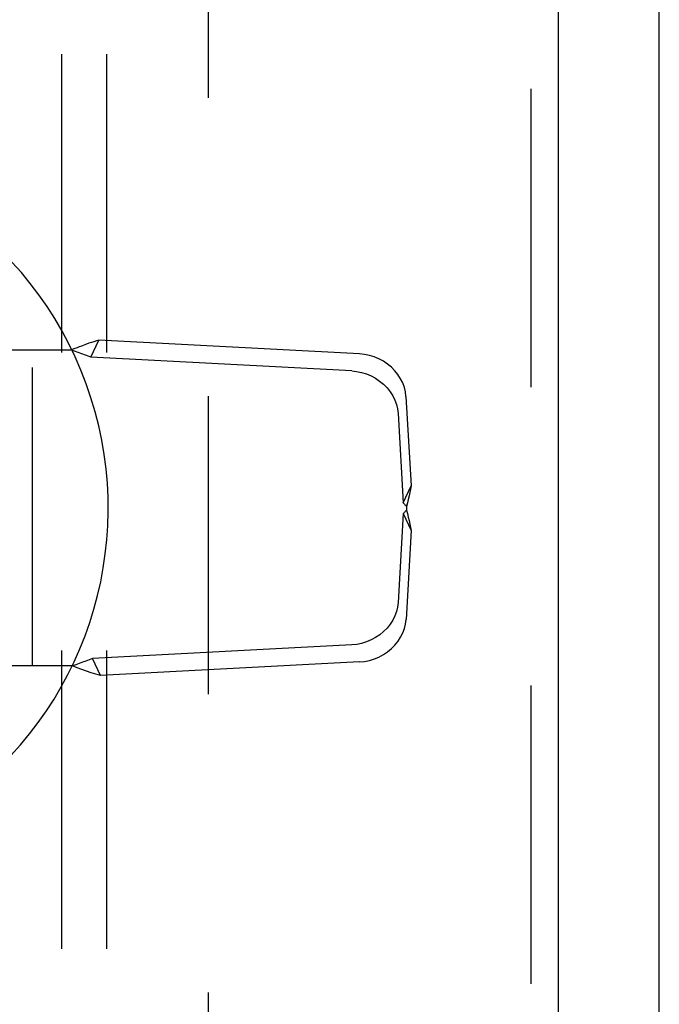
# Model space of a CAD drawing. Header units: inches. Extents: x 0 to 150, y 0 to 97.
# Tile 8 of 18: x 68.46 to 70.23, y 47.77 to 50.5. Entities that reach past the tile are written whole.
import ezdxf

# ---------------------------------------------------------------- set-up
doc = ezdxf.new("R2010")
doc.units = ezdxf.units.IN
doc.header["$LTSCALE"] = 8.257143
doc.header["$MEASUREMENT"] = 0
doc.linetypes.add('HIDDEN', pattern=[0.2, 0.1, -0.1])
doc.layers.get('0').update_dxf_attribs({"linetype": 'CONTINUOUS'})
for name, color, linetype in [('DEFAULT_2', 8, 'HIDDEN'), ('DOOR_ASSEMBLY', 7, 'CONTINUOUS'), ('SUBPANEL', 7, 'CONTINUOUS')]:
    doc.layers.add(name, color=color, linetype=linetype)

msp = doc.modelspace()

# ---------------------------------------------------------------- linework, layer by layer
at = {"color": 3, "linetype": 'Continuous'}
msp.add_line((70.2276, 31.2207), (70.2276, 67.0707), dxfattribs=at)
at = {"layer": 'DEFAULT_2', "color": 8, "linetype": 'HIDDEN'}
msp.add_line((68.9776, 65.9707), (68.9776, 32.3207), dxfattribs=at)
at = {"layer": 'DOOR_ASSEMBLY', "color": 8, "linetype": 'HIDDEN'}
for p, q in [((69.8721, 66.8207), (69.8721, 31.4707)), ((68.6531, 49.5639), (68.6751, 49.611)), ((69.3974, 49.573), (68.6751, 49.611)), ((68.3115, 49.5842), (68.5977, 49.5842)), ((68.4911, 48.7092), (68.4911, 49.5842)), ((68.6283, 49.5731), (68.5977, 49.5842)), ((68.6382, 49.5694), (68.6283, 49.5731)), ((69.3755, 49.5259), (68.6531, 49.5639)), ((69.5259, 49.4554), (69.5401, 49.2076)), ((69.5039, 49.4082), (69.5182, 49.1605)), ((69.5182, 49.1605), (69.5401, 49.2076)), ((69.5245, 49.1539), (69.5276, 49.1506)), ((69.5276, 49.1506), (69.5276, 49.1408)), ((69.5182, 49.1309), (69.504, 48.8849)), ((69.5182, 49.1309), (69.5401, 49.0838)), ((69.5401, 49.0838), (69.526, 48.8378)), ((69.3756, 48.7673), (68.6574, 48.7295)), ((68.602, 48.7092), (68.3115, 48.7092)), ((68.6794, 48.6824), (68.6574, 48.7295)), ((69.3975, 48.7201), (68.6794, 48.6824))]:
    msp.add_line(p, q, dxfattribs=at)
at = {"layer": 'DOOR_ASSEMBLY', "color": 3, "linetype": 'Continuous'}
msp.add_line((69.9471, 66.8207), (69.9471, 31.4707), dxfattribs=at)
at = {"layer": 'DOOR_ASSEMBLY', "color": 8, "linetype": 'HIDDEN'}
for points in [[(68.6751, 49.611), (68.6683, 49.609), (68.6615, 49.6068), (68.6546, 49.6046), (68.6477, 49.6023), (68.6408, 49.5999), (68.6338, 49.5974)], [(68.5977, 49.5842), (68.6098, 49.5887), (68.6158, 49.5909), (68.6218, 49.5931), (68.6278, 49.5953), (68.6338, 49.5974)], [(68.6531, 49.5639), (68.6482, 49.5657), (68.6382, 49.5694)], [(69.5259, 49.4554), (69.5243, 49.4679), (69.5214, 49.4803), (69.5169, 49.4925), (69.511, 49.5043), (69.5037, 49.5155), (69.4952, 49.5261), (69.4856, 49.5359), (69.4749, 49.5447), (69.4633, 49.5525), (69.451, 49.5592), (69.4381, 49.5646), (69.4247, 49.5688), (69.4112, 49.5716), (69.3974, 49.573)], [(69.3755, 49.5259), (69.3892, 49.5245), (69.4028, 49.5217), (69.4161, 49.5175), (69.429, 49.5121), (69.4413, 49.5054), (69.4529, 49.4976), (69.4636, 49.4888), (69.4733, 49.479), (69.4818, 49.4684), (69.489, 49.4571), (69.4949, 49.4453), (69.4994, 49.4331), (69.5024, 49.4208), (69.5039, 49.4082)], [(69.5401, 49.2076), (69.5383, 49.1987), (69.5364, 49.1895), (69.5343, 49.18), (69.5321, 49.1703), (69.5299, 49.1605), (69.5276, 49.1506)], [(69.5182, 49.1605), (69.5198, 49.1589), (69.5214, 49.1573), (69.5229, 49.1556), (69.5245, 49.1539)], [(69.5276, 49.1408), (69.5245, 49.1374), (69.5229, 49.1358), (69.5214, 49.1341), (69.5198, 49.1325), (69.5182, 49.1309)], [(69.5276, 49.1408), (69.5299, 49.1309), (69.5321, 49.1211), (69.5343, 49.1114), (69.5364, 49.1019), (69.5383, 49.0926), (69.5401, 49.0838)], [(69.504, 48.8849), (69.5025, 48.8723), (69.4995, 48.86), (69.495, 48.8478), (69.4891, 48.836), (69.4819, 48.8248), (69.4734, 48.8142), (69.4637, 48.8044), (69.453, 48.7955), (69.4414, 48.7877), (69.4291, 48.7811), (69.4162, 48.7756), (69.4029, 48.7715), (69.3893, 48.7687), (69.3756, 48.7673)], [(69.3975, 48.7201), (69.4113, 48.7216), (69.4248, 48.7244), (69.4382, 48.7285), (69.4511, 48.7339), (69.4634, 48.7406), (69.475, 48.7484), (69.4857, 48.7573), (69.4953, 48.767), (69.5038, 48.7776), (69.5111, 48.7889), (69.517, 48.8007), (69.5215, 48.8129), (69.5245, 48.8252), (69.526, 48.8378)], [(68.6298, 48.7193), (68.6113, 48.7125), (68.602, 48.7092)], [(68.6794, 48.6824), (68.6668, 48.6862), (68.654, 48.6904), (68.6411, 48.6949), (68.6281, 48.6995), (68.6151, 48.7043), (68.602, 48.7092)], [(68.6574, 48.7295), (68.6482, 48.7261), (68.639, 48.7227), (68.6298, 48.7193)]]:
    msp.add_lwpolyline(points, dxfattribs=at)
at = {"layer": 'DOOR_ASSEMBLY', "color": 7, "linetype": 'Continuous'}
msp.add_arc((67.6971, 49.1457), 1.0039, 305.5066, 234.4934, dxfattribs=at)
at = {"layer": 'SUBPANEL', "color": 8, "linetype": 'HIDDEN'}
for p, q in [((68.5714, 63.6144), (68.5714, 34.6769)), ((68.6964, 63.6144), (68.6964, 34.6769))]:
    msp.add_line(p, q, dxfattribs=at)

doc.saveas('drawing.dxf')
